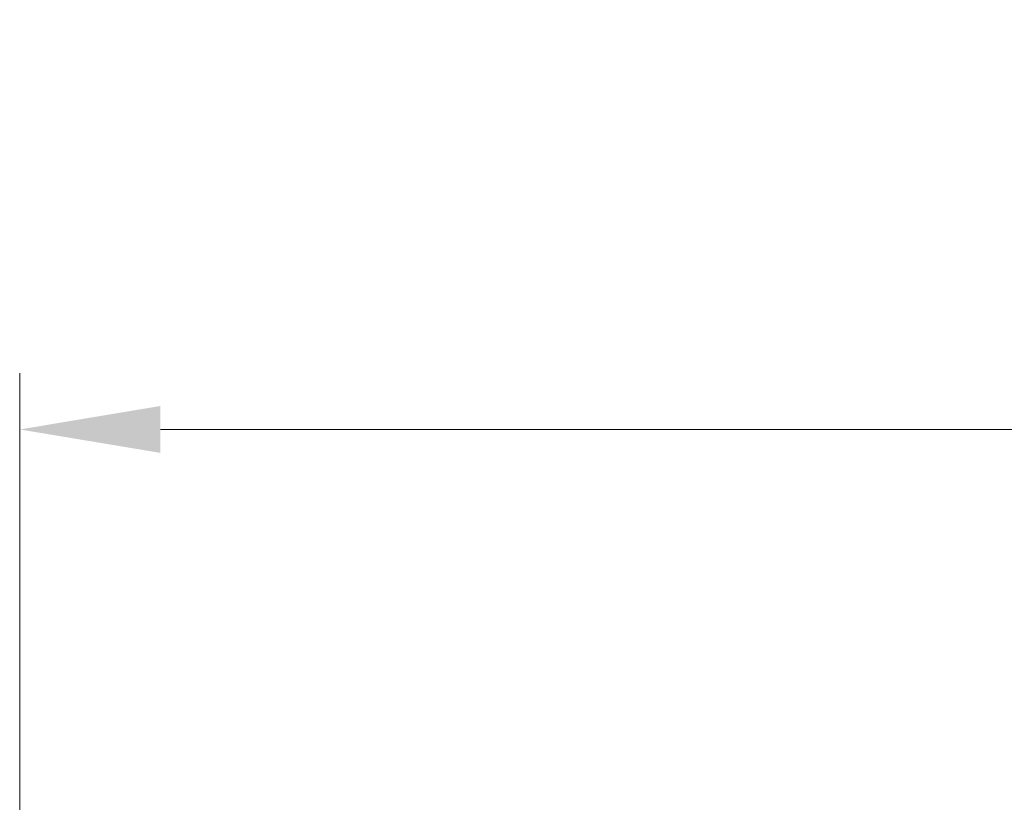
# Model space of a CAD drawing. Extents: x 4773 to 8448, y 27273 to 31291.
# Tile 52 of 99: x 5148 to 5323, y 29553 to 29692. Entities that reach past the tile are written whole.
import ezdxf

# ---------------------------------------------------------------- set-up
doc = ezdxf.new("R2010")
doc.units = 0
doc.header["$LTSCALE"] = 7.5
doc.header["$MEASUREMENT"] = 0
doc.layers.get('Defpoints').update_dxf_attribs({"linetype": 'CONTINUOUS'})
doc.layers.add('标注', color=4, linetype='CONTINUOUS', lineweight=18)
doc.styles.get("Standard").update_dxf_attribs({"font": 'gbenor.shx', "width": 0.8, "oblique": 10, "bigfont": 'bigfont.shx'})
doc.dimstyles.new('SFC-B', dxfattribs={"dimscale": 5, "dimtxt": 10, "dimasz": 5, "dimexe": 2, "dimexo": 1, "dimgap": 3, "dimtad": 1, "dimtoh": 1, "dimdsep": 46, "dimtxsty": 'Standard', "dimcen": -7, "dimclrd": 256, "dimclre": 256, "dimclrt": 256, "dimazin": 2, "dimtfac": 1, "dimtmove": 0, "dimatfit": 3, "dimfxl": 1, "dimtolj": 1, "dimlwd": -1, "dimlwe": -1, "dimarcsym": 0})

# ---------------------------------------------------------------- blocks, each defined once
blk = doc.blocks.new('*D172')
at = {"layer": 'Defpoints', "color": 0}
for p in [(6547.68, 29619.52), (5147.68, 29472.95), (6547.68, 29472.95)]:
    blk.add_point(p, dxfattribs=at)
at = {"layer": '标注'}
for p, q in [((5147.68, 29477.95), (5147.68, 29629.52)), ((6547.68, 29477.95), (6547.68, 29629.52)), ((5172.68, 29619.52), (6522.68, 29619.52))]:
    blk.add_line(p, q, dxfattribs=at)
for points in [[(5172.68, 29623.69), (5172.68, 29615.36), (5147.68, 29619.52)], [(6522.68, 29615.36), (6522.68, 29623.69), (6547.68, 29619.52)]]:
    blk.add_solid(points, dxfattribs=at)
at = {"layer": '标注', "insert": (5847.68, 29659.52), "char_height": 50, "attachment_point": 5}
blk.add_mtext('\\A1;1400', dxfattribs=at)

msp = doc.modelspace()

# ---------------------------------------------------------------- dimensions: what is measured, and where the dimension line sits
at = {"layer": '标注', "color": 7}
dim = msp.add_linear_dim(base=(6547.676, 29619.525), p1=(5147.676, 29472.952), p2=(6547.676, 29472.952), dimstyle='SFC-B', dxfattribs=at)
dim.commit()
dim.dimension.update_dxf_attribs({"geometry": '*D172', "text_midpoint": (5847.676, 29619.525), "dimtype": 160})

doc.saveas('drawing.dxf')
